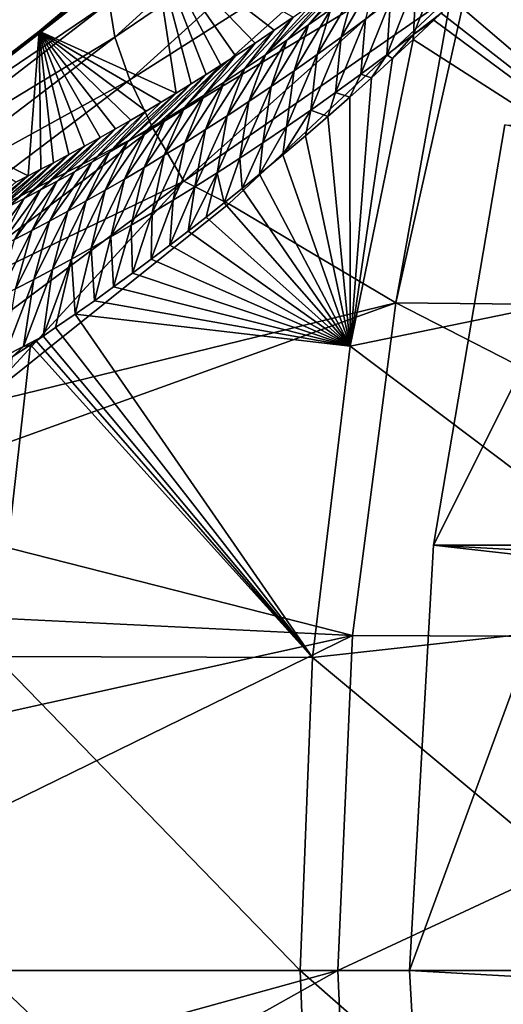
# Model space of a CAD drawing. Header units: metres. Extents: x -101 to 101, y -261 to 23.
# Tile 47 of 256: x -98.55 to -96.01, y -0.18 to 5. Entities that reach past the tile are written whole.
import ezdxf

# ---------------------------------------------------------------- set-up
doc = ezdxf.new("R2010")
doc.units = ezdxf.units.M
doc.layers.add('solid_505151_K2442K1000C34', color=7, linetype='CONTINUOUS')

msp = doc.modelspace()

# ---------------------------------------------------------------- linework, layer by layer
at = {"layer": 'solid_505151_K2442K1000C34'}
for points in [[(-98.051125, 4.912995, 102.84446), (-96.846466, 6.007524, 103.304779), (-98.08123, 5.097358, 102.517227)], [(-96.736221, 5.805098, 103.602844), (-96.846466, 6.007524, 103.304779), (-98.051125, 4.912995, 102.84446)], [(-97.973427, 4.68884, 103.137192), (-96.736221, 5.805098, 103.602844), (-98.051125, 4.912995, 102.84446)], [(-96.580818, 5.572451, 103.855232), (-96.736221, 5.805098, 103.602844), (-97.973427, 4.68884, 103.137192)], [(-97.850883, 4.432848, 103.385033), (-96.580818, 5.572451, 103.855232), (-97.973427, 4.68884, 103.137192)], [(-96.385765, 5.317844, 104.052986), (-96.580818, 5.572451, 103.855232), (-97.850883, 4.432848, 103.385033)], [(-98.449867, 4.944826, 101.603706), (-97.854355, 5.445227, 101.867699), (-97.727837, 4.618324, 79.91481)], [(-98.06266, 5.235391, 102.167122), (-97.854355, 5.445227, 101.867699), (-98.449867, 4.944826, 101.603706)], [(-97.854355, 5.445227, 101.867699), (-97.648941, 4.666719, 79.565651), (-97.727837, 4.618324, 79.91481)], [(-97.854355, 5.445227, 101.867699), (-97.570534, 4.715647, 79.225571), (-97.648941, 4.666719, 79.565651)], [(-97.854355, 5.445227, 101.867699), (-97.492668, 4.765031, 78.893974), (-97.570534, 4.715647, 79.225571)], [(-97.854355, 5.445227, 101.867699), (-97.415428, 4.814792, 78.570244), (-97.492668, 4.765031, 78.893974)], [(-97.854355, 5.445227, 101.867699), (-97.313469, 4.88163, 78.150162), (-97.415428, 4.814792, 78.570244)], [(-97.854355, 5.445227, 101.867699), (-97.21257, 4.949172, 77.744537), (-97.313469, 4.88163, 78.150162)], [(-97.854355, 5.445227, 101.867699), (-97.112785, 5.017337, 77.352646), (-97.21257, 4.949172, 77.744537)], [(-96.111626, 5.255054, 72.142761), (-95.961945, 5.404838, 71.776283), (-94.654648, 3.730875, 66.448959)], [(-97.687836, 4.154113, 103.579193), (-96.385765, 5.317844, 104.052986), (-97.850883, 4.432848, 103.385033)], [(-97.687836, 4.154113, 103.579193), (-96.281143, 5.132663, 104.132904), (-96.385765, 5.317844, 104.052986)], [(-97.031036, 4.977051, 76.019859), (-96.820763, 5.224554, 76.251152), (-96.725868, 5.294487, 75.908546)], [(-97.031036, 4.977051, 76.019859), (-96.725868, 5.294487, 75.908546), (-96.913811, 5.06073, 75.60717)], [(-96.326187, 5.320089, 73.075668), (-96.333237, 5.03948, 72.709587), (-96.478127, 4.926324, 73.117195)], [(-96.464554, 5.21042, 73.481056), (-96.326187, 5.320089, 73.075668), (-96.478127, 4.926324, 73.117195)], [(-99.265518, 4.296657, 101.605927), (-98.06266, 5.235391, 102.167122), (-99.071259, 4.466169, 101.304779)], [(-98.08123, 5.097358, 102.517227), (-98.06266, 5.235391, 102.167122), (-99.265518, 4.296657, 101.605927)], [(-98.06266, 5.235391, 102.167122), (-98.449867, 4.944826, 101.603706), (-99.071259, 4.466169, 101.304779)], [(-96.6716, 5.239606, 74.786636), (-96.73111, 5.006911, 74.298042), (-96.859673, 4.912282, 74.709236)], [(-96.794037, 5.148159, 75.196037), (-96.6716, 5.239606, 74.786636), (-96.859673, 4.912282, 74.709236)], [(-96.265953, 5.104257, 72.534523), (-96.111626, 5.255054, 72.142761), (-94.654648, 3.730875, 66.448959)], [(-97.145805, 4.896918, 76.434006), (-96.916893, 5.155023, 76.605774), (-96.820763, 5.224554, 76.251152)], [(-97.145805, 4.896918, 76.434006), (-96.820763, 5.224554, 76.251152), (-97.031036, 4.977051, 76.019859)], [(-96.464554, 5.21042, 73.481056), (-96.478127, 4.926324, 73.117195), (-96.618752, 4.819264, 73.525436)], [(-96.599457, 5.106177, 73.888596), (-96.464554, 5.21042, 73.481056), (-96.618752, 4.819264, 73.525436)], [(-96.185226, 5.230136, 104.163307), (-96.571373, 3.513647, 104.159546), (-92.850807, 3.475471, 105.622948)], [(-96.281143, 5.132663, 104.132904), (-96.571373, 3.513647, 104.159546), (-96.185226, 5.230136, 104.163307)], [(-96.185226, 5.230136, 104.163307), (-92.850807, 3.475471, 105.622948), (-92.397949, 5.165557, 105.622948)], [(-97.687836, 4.154113, 103.579193), (-97.452141, 4.036192, 103.718552), (-96.281143, 5.132663, 104.132904)], [(-96.281143, 5.132663, 104.132904), (-97.452141, 4.036192, 103.718552), (-96.571373, 3.513647, 104.159546)], [(-97.258186, 4.820148, 76.849503), (-97.014206, 5.085982, 76.973274), (-96.916893, 5.155023, 76.605774)], [(-97.258186, 4.820148, 76.849503), (-96.916893, 5.155023, 76.605774), (-97.145805, 4.896918, 76.434006)], [(-96.794037, 5.148159, 75.196037), (-96.859673, 4.912282, 74.709236), (-96.985275, 4.821993, 75.122047)], [(-96.913811, 5.06073, 75.60717), (-96.794037, 5.148159, 75.196037), (-96.985275, 4.821993, 75.122047)], [(-99.313492, 4.147243, 101.948494), (-98.08123, 5.097358, 102.517227), (-99.265518, 4.296657, 101.605927)], [(-98.051125, 4.912995, 102.84446), (-98.08123, 5.097358, 102.517227), (-99.313492, 4.147243, 101.948494)], [(-97.258186, 4.820148, 76.849503), (-97.112785, 5.017337, 77.352646), (-97.014206, 5.085982, 76.973274)], [(-96.599457, 5.106177, 73.888596), (-96.618752, 4.819264, 73.525436), (-96.755806, 4.717526, 73.935402)], [(-96.73111, 5.006911, 74.298042), (-96.599457, 5.106177, 73.888596), (-96.755806, 4.717526, 73.935402)], [(-96.333237, 5.03948, 72.709587), (-96.265953, 5.104257, 72.534523), (-94.654648, 3.730875, 66.448959)], [(-96.913811, 5.06073, 75.60717), (-96.985275, 4.821993, 75.122047), (-97.10807, 4.73575, 75.536331)], [(-97.031036, 4.977051, 76.019859), (-96.913811, 5.06073, 75.60717), (-97.10807, 4.73575, 75.536331)], [(-96.478127, 4.926324, 73.117195), (-96.333237, 5.03948, 72.709587), (-96.372025, 5.002466, 72.811745)], [(-96.372025, 5.002466, 72.811745), (-96.333237, 5.03948, 72.709587), (-94.654648, 3.730875, 66.448959)], [(-97.368263, 4.746558, 77.266251), (-97.21257, 4.949172, 77.744537), (-97.112785, 5.017337, 77.352646)], [(-97.368263, 4.746558, 77.266251), (-97.112785, 5.017337, 77.352646), (-97.258186, 4.820148, 76.849503)], [(-97.031036, 4.977051, 76.019859), (-97.10807, 4.73575, 75.536331), (-97.22818, 4.65328, 75.951958)], [(-97.145805, 4.896918, 76.434006), (-97.031036, 4.977051, 76.019859), (-97.22818, 4.65328, 75.951958)], [(-96.73111, 5.006911, 74.298042), (-96.755806, 4.717526, 73.935402), (-96.889511, 4.620679, 74.346901)], [(-96.859673, 4.912282, 74.709236), (-96.73111, 5.006911, 74.298042), (-96.889511, 4.620679, 74.346901)], [(-96.480301, 4.900578, 73.101883), (-96.372025, 5.002466, 72.811745), (-94.654648, 3.730875, 66.448959)], [(-96.478127, 4.926324, 73.117195), (-96.372025, 5.002466, 72.811745), (-96.480301, 4.900578, 73.101883)], [(-99.071259, 4.466169, 101.304779), (-98.449867, 4.944826, 101.603706), (-98.507294, 4.183265, 83.74575)], [(-98.449867, 4.944826, 101.603706), (-98.441292, 4.217042, 83.390373), (-98.507294, 4.183265, 83.74575)], [(-98.449867, 4.944826, 101.603706), (-98.375336, 4.251395, 83.042366), (-98.441292, 4.217042, 83.390373)], [(-98.449867, 4.944826, 101.603706), (-98.293076, 4.295042, 82.61705), (-98.375336, 4.251395, 83.042366)], [(-98.449867, 4.944826, 101.603706), (-98.211166, 4.339344, 82.201706), (-98.293076, 4.295042, 82.61705)], [(-98.449867, 4.944826, 101.603706), (-98.129707, 4.384206, 81.795769), (-98.211166, 4.339344, 82.201706)], [(-98.449867, 4.944826, 101.603706), (-98.048515, 4.429814, 81.400429), (-98.129707, 4.384206, 81.795769)], [(-98.449867, 4.944826, 101.603706), (-97.967636, 4.476129, 81.015366), (-98.048515, 4.429814, 81.400429)], [(-98.449867, 4.944826, 101.603706), (-97.887169, 4.523051, 80.63987), (-97.967636, 4.476129, 81.015366)], [(-98.449867, 4.944826, 101.603706), (-97.807213, 4.570477, 80.273201), (-97.887169, 4.523051, 80.63987)], [(-98.449867, 4.944826, 101.603706), (-97.727837, 4.618324, 79.91481), (-97.807213, 4.570477, 80.273201)], [(-97.476112, 4.675968, 77.684151), (-97.313469, 4.88163, 78.150162), (-97.21257, 4.949172, 77.744537)], [(-97.476112, 4.675968, 77.684151), (-97.21257, 4.949172, 77.744537), (-97.368263, 4.746558, 77.266251)], [(-96.618752, 4.819264, 73.525436), (-96.478127, 4.926324, 73.117195), (-96.588608, 4.800513, 73.399162)], [(-96.478127, 4.926324, 73.117195), (-96.480301, 4.900578, 73.101883), (-96.588608, 4.800513, 73.399162)], [(-99.315544, 3.948554, 102.268639), (-98.051125, 4.912995, 102.84446), (-99.313492, 4.147243, 101.948494)], [(-97.973427, 4.68884, 103.137192), (-98.051125, 4.912995, 102.84446), (-99.315544, 3.948554, 102.268639)], [(-97.581787, 4.608237, 78.103134), (-97.415428, 4.814792, 78.570244), (-97.313469, 4.88163, 78.150162)], [(-97.581787, 4.608237, 78.103134), (-97.313469, 4.88163, 78.150162), (-97.476112, 4.675968, 77.684151)], [(-97.145805, 4.896918, 76.434006), (-97.22818, 4.65328, 75.951958), (-97.345695, 4.574375, 76.368843)], [(-97.258186, 4.820148, 76.849503), (-97.145805, 4.896918, 76.434006), (-97.345695, 4.574375, 76.368843)], [(-96.859673, 4.912282, 74.709236), (-96.889511, 4.620679, 74.346901), (-97.020012, 4.528404, 74.759834)], [(-96.985275, 4.821993, 75.122047), (-96.859673, 4.912282, 74.709236), (-97.020012, 4.528404, 74.759834)], [(-96.811989, 3.285429, 73.114449), (-96.480301, 4.900578, 73.101883), (-94.654648, 3.730875, 66.448959)], [(-96.588608, 4.800513, 73.399162), (-96.480301, 4.900578, 73.101883), (-96.811989, 3.285429, 73.114449)], [(-96.985275, 4.821993, 75.122047), (-97.020012, 4.528404, 74.759834), (-97.147476, 4.440393, 75.174095)], [(-97.10807, 4.73575, 75.536331), (-96.985275, 4.821993, 75.122047), (-97.147476, 4.440393, 75.174095)], [(-97.685349, 4.543239, 78.523132), (-97.492668, 4.765031, 78.893974), (-97.415428, 4.814792, 78.570244)], [(-97.685349, 4.543239, 78.523132), (-97.415428, 4.814792, 78.570244), (-97.581787, 4.608237, 78.103134)], [(-97.258186, 4.820148, 76.849503), (-97.345695, 4.574375, 76.368843), (-97.460701, 4.498845, 76.786896)], [(-97.368263, 4.746558, 77.266251), (-97.258186, 4.820148, 76.849503), (-97.460701, 4.498845, 76.786896)], [(-96.700218, 4.698764, 73.712532), (-96.588608, 4.800513, 73.399162), (-96.811989, 3.285429, 73.114449)], [(-96.755806, 4.717526, 73.935402), (-96.618752, 4.819264, 73.525436), (-96.700218, 4.698764, 73.712532)], [(-96.618752, 4.819264, 73.525436), (-96.588608, 4.800513, 73.399162), (-96.700218, 4.698764, 73.712532)], [(-97.786827, 4.480851, 78.944092), (-97.570534, 4.715647, 79.225571), (-97.492668, 4.765031, 78.893974)], [(-97.786827, 4.480851, 78.944092), (-97.492668, 4.765031, 78.893974), (-97.685349, 4.543239, 78.523132)], [(-97.368263, 4.746558, 77.266251), (-97.460701, 4.498845, 76.786896), (-97.573296, 4.426497, 77.206047)], [(-97.476112, 4.675968, 77.684151), (-97.368263, 4.746558, 77.266251), (-97.573296, 4.426497, 77.206047)], [(-97.10807, 4.73575, 75.536331), (-97.147476, 4.440393, 75.174095), (-97.272049, 4.356344, 75.589561)], [(-97.22818, 4.65328, 75.951958), (-97.10807, 4.73575, 75.536331), (-97.272049, 4.356344, 75.589561)], [(-96.889511, 4.620679, 74.346901), (-96.755806, 4.717526, 73.935402), (-96.813904, 4.596984, 74.039467)], [(-96.755806, 4.717526, 73.935402), (-96.700218, 4.698764, 73.712532), (-96.813904, 4.596984, 74.039467)], [(-99.271614, 3.707636, 102.555), (-97.973427, 4.68884, 103.137192), (-99.315544, 3.948554, 102.268639)], [(-97.850883, 4.432848, 103.385033), (-97.973427, 4.68884, 103.137192), (-99.271614, 3.707636, 102.555)], [(-97.98378, 4.363419, 79.788635), (-97.727837, 4.618324, 79.91481), (-97.648941, 4.666719, 79.565651)], [(-97.98378, 4.363419, 79.788635), (-97.648941, 4.666719, 79.565651), (-97.886292, 4.420948, 79.365944)], [(-97.886292, 4.420948, 79.365944), (-97.648941, 4.666719, 79.565651), (-97.570534, 4.715647, 79.225571)], [(-97.886292, 4.420948, 79.365944), (-97.570534, 4.715647, 79.225571), (-97.786827, 4.480851, 78.944092)], [(-97.476112, 4.675968, 77.684151), (-97.573296, 4.426497, 77.206047), (-97.683563, 4.357151, 77.626198)], [(-97.581787, 4.608237, 78.103134), (-97.476112, 4.675968, 77.684151), (-97.683563, 4.357151, 77.626198)], [(-96.813904, 4.596984, 74.039467), (-96.700218, 4.698764, 73.712532), (-96.811989, 3.285429, 73.114449)], [(-98.07933, 4.308173, 80.21212), (-97.807213, 4.570477, 80.273201), (-97.727837, 4.618324, 79.91481)], [(-98.07933, 4.308173, 80.21212), (-97.727837, 4.618324, 79.91481), (-97.98378, 4.363419, 79.788635)], [(-97.22818, 4.65328, 75.951958), (-97.272049, 4.356344, 75.589561), (-97.39386, 4.276003, 76.006149)], [(-97.345695, 4.574375, 76.368843), (-97.22818, 4.65328, 75.951958), (-97.39386, 4.276003, 76.006149)], [(-97.020012, 4.528404, 74.759834), (-96.889511, 4.620679, 74.346901), (-96.929802, 4.495512, 74.381172)], [(-96.889511, 4.620679, 74.346901), (-96.813904, 4.596984, 74.039467), (-96.929802, 4.495512, 74.381172)], [(-98.07933, 4.308173, 80.21212), (-97.887169, 4.523051, 80.63987), (-97.807213, 4.570477, 80.273201)], [(-97.581787, 4.608237, 78.103134), (-97.683563, 4.357151, 77.626198), (-97.79155, 4.290661, 78.047302)], [(-97.685349, 4.543239, 78.523132), (-97.581787, 4.608237, 78.103134), (-97.79155, 4.290661, 78.047302)], [(-97.345695, 4.574375, 76.368843), (-97.39386, 4.276003, 76.006149), (-97.513, 4.199168, 76.423782)], [(-97.460701, 4.498845, 76.786896), (-97.345695, 4.574375, 76.368843), (-97.513, 4.199168, 76.423782)], [(-96.929802, 4.495512, 74.381172), (-96.813904, 4.596984, 74.039467), (-96.811989, 3.285429, 73.114449)], [(-98.172966, 4.255125, 80.636368), (-97.967636, 4.476129, 81.015366), (-97.887169, 4.523051, 80.63987)], [(-98.172966, 4.255125, 80.636368), (-97.887169, 4.523051, 80.63987), (-98.07933, 4.308173, 80.21212)], [(-97.685349, 4.543239, 78.523132), (-97.79155, 4.290661, 78.047302), (-97.897331, 4.226902, 78.469307)], [(-97.786827, 4.480851, 78.944092), (-97.685349, 4.543239, 78.523132), (-97.897331, 4.226902, 78.469307)], [(-97.020012, 4.528404, 74.759834), (-97.047615, 4.394007, 74.736801), (-97.167336, 4.292543, 75.106819)], [(-97.147476, 4.440393, 75.174095), (-97.020012, 4.528404, 74.759834), (-97.167336, 4.292543, 75.106819)], [(-97.020012, 4.528404, 74.759834), (-96.929802, 4.495512, 74.381172), (-97.047615, 4.394007, 74.736801)], [(-99.071259, 4.466169, 101.304779), (-98.507294, 4.183265, 83.74575), (-98.573273, 4.15013, 84.10894)], [(-98.264725, 4.204189, 81.061325), (-98.048515, 4.429814, 81.400429), (-97.967636, 4.476129, 81.015366)], [(-98.264725, 4.204189, 81.061325), (-97.967636, 4.476129, 81.015366), (-98.172966, 4.255125, 80.636368)], [(-97.786827, 4.480851, 78.944092), (-97.897331, 4.226902, 78.469307), (-98.000954, 4.165743, 78.892151)], [(-97.886292, 4.420948, 79.365944), (-97.786827, 4.480851, 78.944092), (-98.000954, 4.165743, 78.892151)], [(-97.460701, 4.498845, 76.786896), (-97.513, 4.199168, 76.423782), (-97.62957, 4.125645, 76.8424)], [(-97.573296, 4.426497, 77.206047), (-97.460701, 4.498845, 76.786896), (-97.62957, 4.125645, 76.8424)], [(-97.047615, 4.394007, 74.736801), (-96.929802, 4.495512, 74.381172), (-96.811989, 3.285429, 73.114449)], [(-99.183258, 3.43304, 102.797409), (-97.850883, 4.432848, 103.385033), (-99.271614, 3.707636, 102.555)], [(-97.687836, 4.154113, 103.579193), (-97.850883, 4.432848, 103.385033), (-99.183258, 3.43304, 102.797409)], [(-98.354645, 4.15528, 81.486961), (-98.129707, 4.384206, 81.795769), (-98.048515, 4.429814, 81.400429)], [(-98.354645, 4.15528, 81.486961), (-98.048515, 4.429814, 81.400429), (-98.264725, 4.204189, 81.061325)], [(-97.886292, 4.420948, 79.365944), (-98.000954, 4.165743, 78.892151), (-98.10247, 4.107059, 79.315788)], [(-97.98378, 4.363419, 79.788635), (-97.886292, 4.420948, 79.365944), (-98.10247, 4.107059, 79.315788)], [(-97.573296, 4.426497, 77.206047), (-97.62957, 4.125645, 76.8424), (-97.74366, 4.055239, 77.26194)], [(-97.683563, 4.357151, 77.626198), (-97.573296, 4.426497, 77.206047), (-97.74366, 4.055239, 77.26194)], [(-97.147476, 4.440393, 75.174095), (-97.167336, 4.292543, 75.106819), (-97.289116, 4.191516, 75.492676)], [(-97.272049, 4.356344, 75.589561), (-97.147476, 4.440393, 75.174095), (-97.289116, 4.191516, 75.492676)], [(-96.374245, 2.239277, -4), (-95.340874, 4.300306, -1.482362), (-95.998535, 4.450506, -4)], [(-96.374245, 2.239277, -4), (-95.998535, 4.450506, -4), (-56.625755, 2.239277, -4)], [(-98.442741, 4.108319, 81.913239), (-98.211166, 4.339344, 82.201706), (-98.129707, 4.384206, 81.795769)], [(-98.442741, 4.108319, 81.913239), (-98.129707, 4.384206, 81.795769), (-98.354645, 4.15528, 81.486961)], [(-97.98378, 4.363419, 79.788635), (-98.10247, 4.107059, 79.315788), (-98.201942, 4.050737, 79.740173)], [(-98.07933, 4.308173, 80.21212), (-97.98378, 4.363419, 79.788635), (-98.201942, 4.050737, 79.740173)], [(-97.683563, 4.357151, 77.626198), (-97.74366, 4.055239, 77.26194), (-97.855362, 3.987774, 77.682335)], [(-97.79155, 4.290661, 78.047302), (-97.683563, 4.357151, 77.626198), (-97.855362, 3.987774, 77.682335)], [(-97.39386, 4.276003, 76.006149), (-97.272049, 4.356344, 75.589561), (-97.381851, 4.116202, 75.793091)], [(-97.272049, 4.356344, 75.589561), (-97.289116, 4.191516, 75.492676), (-97.381851, 4.116202, 75.793091)], [(-97.167336, 4.292543, 75.106819), (-97.047615, 4.394007, 74.736801), (-96.811989, 3.285429, 73.114449)], [(-98.529053, 4.063244, 82.340126), (-98.293076, 4.295042, 82.61705), (-98.211166, 4.339344, 82.201706)], [(-98.529053, 4.063244, 82.340126), (-98.211166, 4.339344, 82.201706), (-98.442741, 4.108319, 81.913239)], [(-98.07933, 4.308173, 80.21212), (-98.201942, 4.050737, 79.740173), (-98.299393, 3.996687, 80.165268)], [(-98.172966, 4.255125, 80.636368), (-98.07933, 4.308173, 80.21212), (-98.299393, 3.996687, 80.165268)], [(-98.696381, 3.978511, 83.195625), (-98.441292, 4.217042, 83.390373), (-98.375336, 4.251395, 83.042366)], [(-98.696381, 3.978511, 83.195625), (-98.375336, 4.251395, 83.042366), (-98.613594, 4.019995, 82.767593)], [(-98.613594, 4.019995, 82.767593), (-98.375336, 4.251395, 83.042366), (-98.293076, 4.295042, 82.61705)], [(-98.613594, 4.019995, 82.767593), (-98.293076, 4.295042, 82.61705), (-98.529053, 4.063244, 82.340126)], [(-98.172966, 4.255125, 80.636368), (-98.299393, 3.996687, 80.165268), (-98.394867, 3.94482, 80.591042)], [(-98.264725, 4.204189, 81.061325), (-98.172966, 4.255125, 80.636368), (-98.394867, 3.94482, 80.591042)], [(-97.79155, 4.290661, 78.047302), (-97.855362, 3.987774, 77.682335), (-97.964737, 3.923118, 78.103539)], [(-97.897331, 4.226902, 78.469307), (-97.79155, 4.290661, 78.047302), (-97.964737, 3.923118, 78.103539)], [(-97.513, 4.199168, 76.423782), (-97.39386, 4.276003, 76.006149), (-97.475533, 4.040992, 76.102089)], [(-97.39386, 4.276003, 76.006149), (-97.381851, 4.116202, 75.793091), (-97.475533, 4.040992, 76.102089)], [(-97.289116, 4.191516, 75.492676), (-97.167336, 4.292543, 75.106819), (-96.811989, 3.285429, 73.114449)], [(-96.374245, 2.239277, -4), (-95.703888, 2.163758, -1.482362), (-95.340874, 4.300306, -1.482362)], [(-98.777443, 3.938731, 83.624184), (-98.507294, 4.183265, 83.74575), (-98.441292, 4.217042, 83.390373)], [(-98.777443, 3.938731, 83.624184), (-98.441292, 4.217042, 83.390373), (-98.696381, 3.978511, 83.195625)], [(-98.264725, 4.204189, 81.061325), (-98.394867, 3.94482, 80.591042), (-98.488403, 3.89505, 81.017456)], [(-98.354645, 4.15528, 81.486961), (-98.264725, 4.204189, 81.061325), (-98.488403, 3.89505, 81.017456)], [(-97.897331, 4.226902, 78.469307), (-97.964737, 3.923118, 78.103539), (-98.071838, 3.861138, 78.52552)], [(-98.000954, 4.165743, 78.892151), (-97.897331, 4.226902, 78.469307), (-98.071838, 3.861138, 78.52552)], [(-97.513, 4.199168, 76.423782), (-97.57019, 3.965975, 76.420097), (-97.665901, 3.891324, 76.747833)], [(-97.62957, 4.125645, 76.8424), (-97.513, 4.199168, 76.423782), (-97.665901, 3.891324, 76.747833)], [(-97.513, 4.199168, 76.423782), (-97.475533, 4.040992, 76.102089), (-97.57019, 3.965975, 76.420097)], [(-99.053596, 3.13452, 102.987282), (-97.687836, 4.154113, 103.579193), (-99.183258, 3.43304, 102.797409)], [(-99.053596, 3.13452, 102.987282), (-98.776337, 2.976178, 103.164383), (-97.687836, 4.154113, 103.579193)], [(-98.856796, 3.900597, 84.053246), (-98.573273, 4.15013, 84.10894), (-98.507294, 4.183265, 83.74575)], [(-98.856796, 3.900597, 84.053246), (-98.507294, 4.183265, 83.74575), (-98.777443, 3.938731, 83.624184)], [(-97.687836, 4.154113, 103.579193), (-98.776337, 2.976178, 103.164383), (-97.452141, 4.036192, 103.718552)], [(-98.354645, 4.15528, 81.486961), (-98.488403, 3.89505, 81.017456), (-98.580032, 3.847288, 81.444481)], [(-98.442741, 4.108319, 81.913239), (-98.354645, 4.15528, 81.486961), (-98.580032, 3.847288, 81.444481)], [(-98.000954, 4.165743, 78.892151), (-98.071838, 3.861138, 78.52552), (-98.176735, 3.801707, 78.948219)], [(-98.10247, 4.107059, 79.315788), (-98.000954, 4.165743, 78.892151), (-98.176735, 3.801707, 78.948219)], [(-97.381851, 4.116202, 75.793091), (-97.289116, 4.191516, 75.492676), (-96.811989, 3.285429, 73.114449)], [(-98.442741, 4.108319, 81.913239), (-98.580032, 3.847288, 81.444481), (-98.669785, 3.801457, 81.872078)], [(-98.529053, 4.063244, 82.340126), (-98.442741, 4.108319, 81.913239), (-98.669785, 3.801457, 81.872078)], [(-98.10247, 4.107059, 79.315788), (-98.176735, 3.801707, 78.948219), (-98.279488, 3.744695, 79.371613)], [(-98.201942, 4.050737, 79.740173), (-98.10247, 4.107059, 79.315788), (-98.279488, 3.744695, 79.371613)], [(-97.62957, 4.125645, 76.8424), (-97.665901, 3.891324, 76.747833), (-97.762733, 3.817211, 77.086037)], [(-97.74366, 4.055239, 77.26194), (-97.62957, 4.125645, 76.8424), (-97.762733, 3.817211, 77.086037)], [(-97.475533, 4.040992, 76.102089), (-97.381851, 4.116202, 75.793091), (-96.811989, 3.285429, 73.114449)], [(-98.529053, 4.063244, 82.340126), (-98.669785, 3.801457, 81.872078), (-98.757683, 3.757494, 82.300232)], [(-98.613594, 4.019995, 82.767593), (-98.529053, 4.063244, 82.340126), (-98.757683, 3.757494, 82.300232)], [(-98.201942, 4.050737, 79.740173), (-98.279488, 3.744695, 79.371613), (-98.380142, 3.690001, 79.795647)], [(-98.299393, 3.996687, 80.165268), (-98.201942, 4.050737, 79.740173), (-98.380142, 3.690001, 79.795647)], [(-97.74366, 4.055239, 77.26194), (-97.762733, 3.817211, 77.086037), (-97.860664, 3.743681, 77.434921)], [(-97.855362, 3.987774, 77.682335), (-97.74366, 4.055239, 77.26194), (-97.860664, 3.743681, 77.434921)], [(-97.452141, 4.036192, 103.718552), (-98.776337, 2.976178, 103.164383), (-96.571373, 3.513647, 104.159546)], [(-98.299393, 3.996687, 80.165268), (-98.380142, 3.690001, 79.795647), (-98.478737, 3.637533, 80.220306)], [(-98.394867, 3.94482, 80.591042), (-98.299393, 3.996687, 80.165268), (-98.478737, 3.637533, 80.220306)], [(-97.57019, 3.965975, 76.420097), (-97.475533, 4.040992, 76.102089), (-96.811989, 3.285429, 73.114449)], [(-98.394867, 3.94482, 80.591042), (-98.478737, 3.637533, 80.220306), (-98.575302, 3.587205, 80.645561)], [(-98.488403, 3.89505, 81.017456), (-98.394867, 3.94482, 80.591042), (-98.575302, 3.587205, 80.645561)], [(-97.964737, 3.923118, 78.103539), (-97.855362, 3.987774, 77.682335), (-97.959396, 3.670445, 77.793465)], [(-97.855362, 3.987774, 77.682335), (-97.860664, 3.743681, 77.434921), (-97.959396, 3.670445, 77.793465)], [(-97.665901, 3.891324, 76.747833), (-97.57019, 3.965975, 76.420097), (-96.811989, 3.285429, 73.114449)], [(-98.488403, 3.89505, 81.017456), (-98.575302, 3.587205, 80.645561), (-98.669891, 3.538926, 81.071381)], [(-98.580032, 3.847288, 81.444481), (-98.488403, 3.89505, 81.017456), (-98.669891, 3.538926, 81.071381)], [(-98.071838, 3.861138, 78.52552), (-97.964737, 3.923118, 78.103539), (-98.05899, 3.597651, 78.162376)], [(-97.964737, 3.923118, 78.103539), (-97.959396, 3.670445, 77.793465), (-98.05899, 3.597651, 78.162376)], [(-97.762733, 3.817211, 77.086037), (-97.665901, 3.891324, 76.747833), (-96.811989, 3.285429, 73.114449)], [(-98.176735, 3.801707, 78.948219), (-98.071838, 3.861138, 78.52552), (-98.159531, 3.525486, 78.542519)], [(-98.071838, 3.861138, 78.52552), (-98.05899, 3.597651, 78.162376), (-98.159531, 3.525486, 78.542519)], [(-98.279488, 3.744695, 79.371613), (-98.176735, 3.801707, 78.948219), (-98.261086, 3.454138, 78.934753)], [(-98.176735, 3.801707, 78.948219), (-98.159531, 3.525486, 78.542519), (-98.261086, 3.454138, 78.934753)], [(-97.860664, 3.743681, 77.434921), (-97.762733, 3.817211, 77.086037), (-96.811989, 3.285429, 73.114449)], [(-98.279488, 3.744695, 79.371613), (-98.363518, 3.383572, 79.338989), (-98.429489, 3.338612, 79.603821)], [(-98.380142, 3.690001, 79.795647), (-98.279488, 3.744695, 79.371613), (-98.429489, 3.338612, 79.603821)], [(-98.279488, 3.744695, 79.371613), (-98.261086, 3.454138, 78.934753), (-98.363518, 3.383572, 79.338989)], [(-97.959396, 3.670445, 77.793465), (-97.860664, 3.743681, 77.434921), (-96.811989, 3.285429, 73.114449)], [(-98.380142, 3.690001, 79.795647), (-98.429489, 3.338612, 79.603821), (-98.532097, 3.285084, 80.034035)], [(-98.478737, 3.637533, 80.220306), (-98.380142, 3.690001, 79.795647), (-98.532097, 3.285084, 80.034035)], [(-96.811989, 3.285429, 73.114449), (-94.654648, 3.730875, 66.448959), (-94.93895, 1.875058, 66.448959)], [(-98.478737, 3.637533, 80.220306), (-98.532097, 3.285084, 80.034035), (-98.632256, 3.234059, 80.463554)], [(-98.575302, 3.587205, 80.645561), (-98.478737, 3.637533, 80.220306), (-98.632256, 3.234059, 80.463554)], [(-98.05899, 3.597651, 78.162376), (-97.959396, 3.670445, 77.793465), (-96.811989, 3.285429, 73.114449)], [(-98.159531, 3.525486, 78.542519), (-98.05899, 3.597651, 78.162376), (-96.811989, 3.285429, 73.114449)], [(-98.261086, 3.454138, 78.934753), (-98.159531, 3.525486, 78.542519), (-96.811989, 3.285429, 73.114449)], [(-99.517754, 2.453906, 102.818863), (-96.800148, 1.76344, 104.159546), (-96.571373, 3.513647, 104.159546)], [(-98.776337, 2.976178, 103.164383), (-99.517754, 2.453906, 102.818863), (-96.571373, 3.513647, 104.159546)], [(-96.571373, 3.513647, 104.159546), (-96.800148, 1.76344, 104.159546), (-93.124519, 1.747308, 105.622948)], [(-96.571373, 3.513647, 104.159546), (-93.124519, 1.747308, 105.622948), (-92.850807, 3.475471, 105.622948)], [(-98.363518, 3.383572, 79.338989), (-98.261086, 3.454138, 78.934753), (-97.00988, 1.648009, 73.114449)], [(-98.261086, 3.454138, 78.934753), (-96.811989, 3.285429, 73.114449), (-97.00988, 1.648009, 73.114449)], [(-98.429489, 3.338612, 79.603821), (-98.363518, 3.383572, 79.338989), (-97.00988, 1.648009, 73.114449)], [(-98.532097, 3.285084, 80.034035), (-98.429489, 3.338612, 79.603821), (-98.496452, 3.293429, 79.876457)], [(-98.496452, 3.293429, 79.876457), (-98.429489, 3.338612, 79.603821), (-98.466545, 3.313545, 79.754227)], [(-98.466545, 3.313545, 79.754227), (-98.429489, 3.338612, 79.603821), (-97.00988, 1.648009, 73.114449)], [(-98.681732, 1.651798, 79.883408), (-98.496452, 3.293429, 79.876457), (-97.00988, 1.648009, 73.114449)], [(-98.592834, 3.229347, 80.275803), (-98.496452, 3.293429, 79.876457), (-98.681732, 1.651798, 79.883408)], [(-98.632256, 3.234059, 80.463554), (-98.532097, 3.285084, 80.034035), (-98.592834, 3.229347, 80.275803)], [(-98.532097, 3.285084, 80.034035), (-98.496452, 3.293429, 79.876457), (-98.592834, 3.229347, 80.275803)], [(-98.496452, 3.293429, 79.876457), (-98.466545, 3.313545, 79.754227), (-97.00988, 1.648009, 73.114449)], [(-97.00988, 1.648009, 73.114449), (-96.811989, 3.285429, 73.114449), (-94.93895, 1.875058, 66.448959)], [(-99.517754, 2.453906, 102.818863), (-100.328529, 1.935034, 102.4142), (-96.800148, 1.76344, 104.159546)], [(-96.5, 0, -4), (-95.703888, 2.163758, -1.482362), (-96.374245, 2.239277, -4)], [(-96.5, 0, -4), (-96.374245, 2.239277, -4), (-56.5, 0, -4)], [(-96.374245, 2.239277, -4), (-56.625755, 2.239277, -4), (-56.5, 0, -4)], [(-96.5, 0, -4), (-95.825401, 0, -1.482362), (-95.703888, 2.163758, -1.482362)], [(-100.328529, 1.935034, 102.4142), (-100.387352, 0.968311, 102.4142), (-96.800148, 1.76344, 104.159546)], [(-97.00988, 1.648009, 73.114449), (-94.93895, 1.875058, 66.448959), (-95.034042, 0, 66.448959)], [(-96.800148, 1.76344, 104.159546), (-100.406975, 0, 102.4142), (-96.876595, 0, 104.159546)], [(-100.387352, 0.968311, 102.4142), (-100.406975, 0, 102.4142), (-96.800148, 1.76344, 104.159546)], [(-96.800148, 1.76344, 104.159546), (-96.876595, 0, 104.159546), (-93.124519, 1.747308, 105.622948)], [(-93.124519, 1.747308, 105.622948), (-96.876595, 0, 104.159546), (-93.216095, 0, 105.622948)], [(-98.681732, 1.651798, 79.883408), (-97.075981, 0, 73.114449), (-98.743149, 0, 79.883408)], [(-98.681732, 1.651798, 79.883408), (-97.00988, 1.648009, 73.114449), (-97.075981, 0, 73.114449)], [(-97.00988, 1.648009, 73.114449), (-95.034042, 0, 66.448959), (-97.075981, 0, 73.114449)], [(-100.406975, 0, 102.4142), (-100.387352, -0.968311, 102.4142), (-96.876595, 0, 104.159546)], [(-100.387352, -0.968311, 102.4142), (-100.328529, -1.935035, 102.4142), (-96.876595, 0, 104.159546)], [(-100.328529, -1.935035, 102.4142), (-96.800148, -1.763468, 104.159546), (-96.876595, 0, 104.159546)], [(-97.009872, -1.648016, 73.114449), (-98.681732, -1.651799, 79.883408), (-98.743149, 0, 79.883408)], [(-97.009872, -1.648016, 73.114449), (-98.743149, 0, 79.883408), (-97.075981, 0, 73.114449)], [(-96.876595, 0, 104.159546), (-96.800148, -1.763468, 104.159546), (-93.216095, 0, 105.622948)], [(-96.800148, -1.763468, 104.159546), (-93.124519, -1.747308, 105.622948), (-93.216095, 0, 105.622948)], [(-96.374245, -2.239277, -4), (-95.825401, 0, -1.482362), (-96.5, 0, -4)], [(-56.625755, -2.239277, -4), (-96.5, 0, -4), (-56.5, 0, -4)], [(-56.625755, -2.239277, -4), (-96.374245, -2.239277, -4), (-96.5, 0, -4)], [(-95.703888, -2.163758, -1.482362), (-95.825401, 0, -1.482362), (-96.374245, -2.239277, -4)], [(-97.075981, 0, 73.114449), (-95.034042, 0, 66.448959), (-94.93895, -1.875058, 66.448959)], [(-97.009872, -1.648016, 73.114449), (-97.075981, 0, 73.114449), (-94.93895, -1.875058, 66.448959)]]:
    msp.add_3dface(points, dxfattribs=at)

doc.saveas('drawing.dxf')
